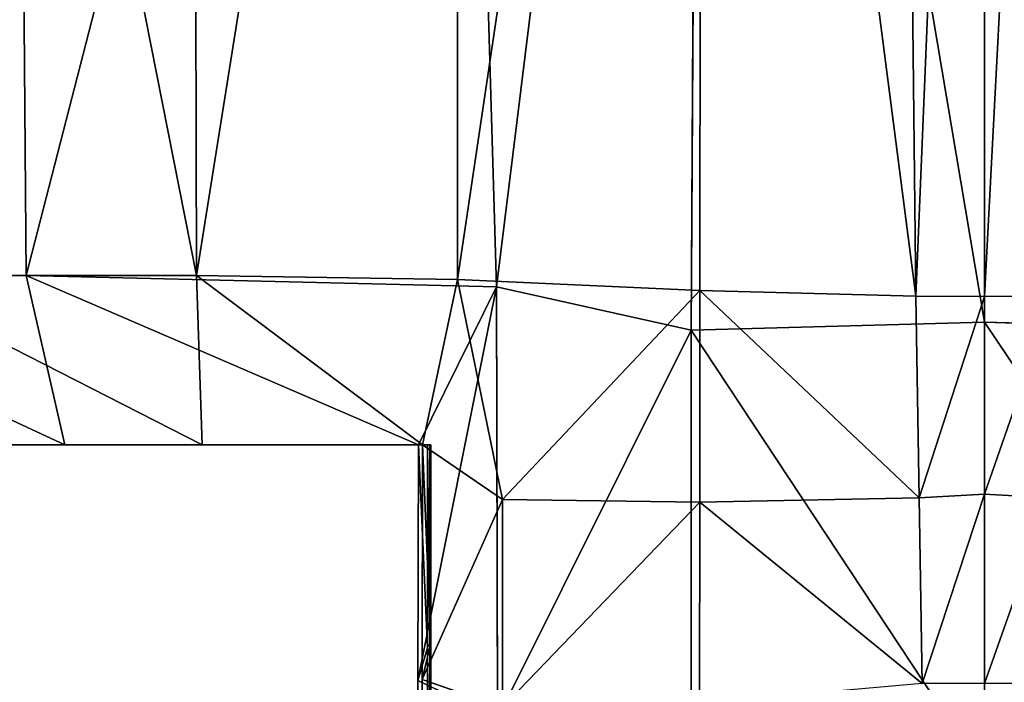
# Model space of a CAD drawing. Extents: x 0 to 35.8, y 0 to 27.5.
# Tile 95 of 256: x 20.009 to 20.456, y 0.6 to 0.9. Entities that reach past the tile are written whole.
import ezdxf

# ---------------------------------------------------------------- set-up
doc = ezdxf.new("R2010")
doc.units = 0
doc.header["$MEASUREMENT"] = 0
doc.layers.get('0').update_dxf_attribs({"color": 13, "linetype": 'CONTINUOUS'})
doc.layers.add('HDI8056C_KNOBS_-_3', color=252, linetype='CONTINUOUS')

# ---------------------------------------------------------------- blocks, each defined once
blk = doc.blocks.new('RGM8658UC_TRADECAD_V06_DXF')
at = {"layer": 'HDI8056C_KNOBS_-_3', "color": 0}
for p, q in [((20.006, 1.5273, 2.0004), (20.0118, 0.7841, 1.9996)), ((20.006, 1.5273, 2.0004), (20.0118, 0.7841, 1.9996)), ((20.0892, 0.7841, 3.865), (20.0873, 1.5272, 3.8628)), ((20.0892, 0.7841, 3.865), (20.0873, 1.5272, 3.8628)), ((20.2254, 0.7789, 1.9346), (20.2033, 1.5273, 1.9365)), ((20.2254, 0.7789, 1.9346), (20.2033, 1.5273, 1.9365)), ((20.2077, 1.5271, 3.9009), (20.2077, 0.7823, 3.9023)), ((20.2077, 1.5271, 3.9009), (20.2077, 0.7823, 3.9023)), ((20.3179, 1.5273, 1.9078), (20.3137, 0.7593, 1.9103)), ((20.3179, 1.5273, 1.9078), (20.3137, 0.7593, 1.9103)), ((20.3177, 0.7773, 3.9214), (20.3184, 1.5271, 3.9203)), ((20.3177, 0.7773, 3.9214), (20.3184, 1.5271, 3.9203)), ((20.4073, 1.5282, 3.9309), (20.4157, 0.7747, 3.9317)), ((20.4073, 1.5282, 3.9309), (20.4157, 0.7747, 3.9317)), ((20.4469, 1.5273, 1.8991), (20.4469, 0.7629, 1.8996)), ((20.4469, 1.5273, 1.8991), (20.4469, 0.7629, 1.8996)), ((20.4469, 0.7746, 3.9321), (20.4469, 1.5271, 3.9324)), ((20.4469, 0.7746, 3.9321), (20.4469, 1.5271, 3.9324)), ((19.8638, 0.7841, 2.0889), (20.0118, 0.7841, 1.9996)), ((19.8638, 0.7841, 2.0889), (20.0118, 0.7841, 1.9996)), ((20.0892, 0.7841, 3.865), (19.9411, 0.7841, 3.7921)), ((20.0892, 0.7841, 3.865), (19.9411, 0.7841, 3.7921)), ((20.2254, 0.7789, 1.9346), (20.0118, 0.7841, 1.9996)), ((20.0118, 0.7841, 1.9996), (20.0294, 0.7073, 2.0833)), ((20.2254, 0.7789, 1.9346), (20.0118, 0.7841, 1.9996)), ((20.0118, 0.7841, 1.9996), (20.0294, 0.7073, 2.0833)), ((20.2077, 0.7823, 3.9023), (20.0892, 0.7841, 3.865)), ((20.0892, 0.7841, 3.865), (20.0917, 0.7073, 3.7688)), ((20.0892, 0.7841, 3.865), (20.0917, 0.7073, 3.7688)), ((20.2077, 0.7823, 3.9023), (20.0892, 0.7841, 3.865)), ((20.2077, 0.7823, 3.9023), (20.1918, 0.7073, 3.8133)), ((20.2077, 0.7823, 3.9023), (20.1918, 0.7073, 3.8133)), ((20.228, 0.6825, 3.8996), (20.2077, 0.7823, 3.9023)), ((20.2077, 0.7823, 3.9023), (20.3177, 0.7773, 3.9214)), ((20.2077, 0.7823, 3.9023), (20.3177, 0.7773, 3.9214)), ((20.228, 0.6825, 3.8996), (20.2077, 0.7823, 3.9023)), ((20.19, 0.7073, 2.0187), (20.2254, 0.7789, 1.9346)), ((20.19, 0.7073, 2.0187), (20.2254, 0.7789, 1.9346)), ((20.3137, 0.7593, 1.9103), (20.2254, 0.7789, 1.9346)), ((20.2254, 0.7789, 1.9346), (20.2258, 0.5831, 1.9354)), ((20.3137, 0.7593, 1.9103), (20.2254, 0.7789, 1.9346)), ((20.2254, 0.7789, 1.9346), (20.2258, 0.5831, 1.9354)), ((20.3177, 0.7773, 3.9214), (20.3176, 0.6812, 3.9217)), ((20.3177, 0.7773, 3.9214), (20.3176, 0.6812, 3.9217)), ((20.4157, 0.7747, 3.9317), (20.3177, 0.7773, 3.9214)), ((20.4157, 0.7747, 3.9317), (20.3177, 0.7773, 3.9214)), ((20.4172, 0.6833, 3.9318), (20.4157, 0.7747, 3.9317)), ((20.4157, 0.7747, 3.9317), (20.4469, 0.7746, 3.9321)), ((20.4172, 0.6833, 3.9318), (20.4157, 0.7747, 3.9317)), ((20.4157, 0.7747, 3.9317), (20.4469, 0.7746, 3.9321)), ((20.4781, 0.7747, 3.9317), (20.4469, 0.7746, 3.9321)), ((20.4781, 0.7747, 3.9317), (20.4469, 0.7746, 3.9321)), ((20.4469, 0.7746, 3.9321), (20.4469, 0.6849, 3.932)), ((20.4469, 0.7746, 3.9321), (20.4469, 0.6849, 3.932)), ((20.3137, 0.7593, 1.9103), (20.4469, 0.7629, 1.8996)), ((20.3137, 0.7593, 1.9103), (20.4469, 0.7629, 1.8996)), ((20.4469, 0.7629, 1.8996), (20.5801, 0.7593, 1.9103)), ((20.4469, 0.7629, 1.8996), (20.5801, 0.7593, 1.9103)), ((20.4469, 0.7629, 1.8996), (20.4469, 0.5578, 1.9006)), ((20.4469, 0.7629, 1.8996), (20.4469, 0.5578, 1.9006)), ((20.3137, 0.565, 1.9112), (20.3137, 0.7593, 1.9103)), ((20.3137, 0.565, 1.9112), (20.3137, 0.7593, 1.9103)), ((20.0294, 0.7073, 2.0833), (19.8805, 0.7073, 2.1737)), ((20.0294, 0.7073, 2.0833), (19.8805, 0.7073, 2.1737)), ((19.9118, 0.7073, 2.3662), (20.0639, 0.7073, 2.3054)), ((19.9118, 0.7073, 2.3662), (20.0639, 0.7073, 2.3054)), ((20.0827, 0.7073, 2.5233), (19.9271, 0.7073, 2.5689)), ((20.0827, 0.7073, 2.5233), (19.9271, 0.7073, 2.5689)), ((19.9391, 0.7073, 2.7704), (20.0977, 0.7073, 2.7328)), ((19.9391, 0.7073, 2.7704), (20.0977, 0.7073, 2.7328)), ((19.9464, 0.7073, 3.6966), (20.0917, 0.7073, 3.7688)), ((19.9464, 0.7073, 3.6966), (20.0917, 0.7073, 3.7688)), ((19.9522, 0.7073, 3.204), (20.0983, 0.7073, 3.1976)), ((19.9522, 0.7073, 3.204), (20.0983, 0.7073, 3.1976)), ((19.9524, 0.7073, 2.9881), (20.0983, 0.7073, 2.9809)), ((19.9524, 0.7073, 2.9881), (20.0983, 0.7073, 2.9809)), ((19.9583, 0.7073, 3.4399), (20.0976, 0.7073, 3.4472)), ((19.9583, 0.7073, 3.4399), (20.0976, 0.7073, 3.4472)), ((20.0639, 0.7073, 2.3054), (20.0294, 0.7073, 2.0833)), ((20.0294, 0.7073, 2.0833), (20.19, 0.7073, 2.0187)), ((20.0639, 0.7073, 2.3054), (20.0294, 0.7073, 2.0833)), ((20.0294, 0.7073, 2.0833), (20.19, 0.7073, 2.0187)), ((20.0639, 0.7073, 2.3054), (20.194, 0.7073, 2.2676)), ((20.0827, 0.7073, 2.5233), (20.0639, 0.7073, 2.3054)), ((20.0639, 0.7073, 2.3054), (20.194, 0.7073, 2.2676)), ((20.0827, 0.7073, 2.5233), (20.0639, 0.7073, 2.3054)), ((20.0977, 0.7073, 2.7328), (20.0827, 0.7073, 2.5233)), ((20.1951, 0.7073, 2.488), (20.0827, 0.7073, 2.5233)), ((20.0977, 0.7073, 2.7328), (20.0827, 0.7073, 2.5233)), ((20.1951, 0.7073, 2.488), (20.0827, 0.7073, 2.5233)), ((20.0917, 0.7073, 3.7688), (20.1918, 0.7073, 3.8133)), ((20.0976, 0.7073, 3.4472), (20.0917, 0.7073, 3.7688)), ((20.0976, 0.7073, 3.4472), (20.0917, 0.7073, 3.7688)), ((20.0917, 0.7073, 3.7688), (20.1918, 0.7073, 3.8133)), ((20.1955, 0.7073, 3.4554), (20.0976, 0.7073, 3.4472)), ((20.0983, 0.7073, 3.1976), (20.0976, 0.7073, 3.4472)), ((20.1955, 0.7073, 3.4554), (20.0976, 0.7073, 3.4472)), ((20.0983, 0.7073, 3.1976), (20.0976, 0.7073, 3.4472)), ((20.0983, 0.7073, 2.9809), (20.0977, 0.7073, 2.7328)), ((20.1955, 0.7073, 2.7191), (20.0977, 0.7073, 2.7328)), ((20.0983, 0.7073, 2.9809), (20.0977, 0.7073, 2.7328)), ((20.1955, 0.7073, 2.7191), (20.0977, 0.7073, 2.7328)), ((20.1955, 0.7073, 3.2064), (20.0983, 0.7073, 3.1976)), ((20.0983, 0.7073, 3.1976), (20.0983, 0.7073, 2.9809)), ((20.0983, 0.7073, 2.9809), (20.1955, 0.7073, 2.9858)), ((20.0983, 0.7073, 3.1976), (20.0983, 0.7073, 2.9809)), ((20.1955, 0.7073, 3.2064), (20.0983, 0.7073, 3.1976)), ((20.0983, 0.7073, 2.9809), (20.1955, 0.7073, 2.9858)), ((20.1896, 0.6004, 2.0161), (20.19, 0.7073, 2.0187)), ((20.1896, 0.6004, 2.0161), (20.19, 0.7073, 2.0187)), ((20.194, 0.7073, 2.2676), (20.19, 0.7073, 2.0187)), ((20.194, 0.7073, 2.2676), (20.19, 0.7073, 2.0187)), ((20.1918, 0.7073, 3.8133), (20.1916, 0.6008, 3.8265)), ((20.1918, 0.7073, 3.8133), (20.1916, 0.6008, 3.8265)), ((20.1918, 0.7073, 3.8133), (20.1955, 0.7073, 3.4554)), ((20.228, 0.6825, 3.8996), (20.1918, 0.7073, 3.8133)), ((20.1918, 0.7073, 3.8133), (20.1955, 0.7073, 3.4554)), ((20.228, 0.6825, 3.8996), (20.1918, 0.7073, 3.8133)), ((20.194, 0.6152, 2.2701), (20.194, 0.7073, 2.2676)), ((20.194, 0.7073, 2.2676), (20.1951, 0.7073, 2.488)), ((20.194, 0.7073, 2.2676), (20.1951, 0.7073, 2.488)), ((20.194, 0.6152, 2.2701), (20.194, 0.7073, 2.2676)), ((20.1951, 0.7073, 2.488), (20.195, 0.6173, 2.488)), ((20.1951, 0.7073, 2.488), (20.195, 0.6173, 2.488)), ((20.1955, 0.7073, 2.7191), (20.1951, 0.7073, 2.488)), ((20.1955, 0.7073, 2.7191), (20.1951, 0.7073, 2.488)), ((20.1955, 0.7073, 3.4554), (20.1955, 0.7073, 3.2064)), ((20.1955, 0.7073, 2.9858), (20.1955, 0.7073, 2.7191)), ((20.1955, 0.7073, 3.2064), (20.1955, 0.7073, 2.9858)), ((20.1955, 0.6173, 3.4554), (20.1955, 0.7073, 3.4554)), ((20.1955, 0.6173, 2.7191), (20.1955, 0.7073, 2.7191)), ((20.1955, 0.7073, 2.9858), (20.1955, 0.7073, 2.7191)), ((20.1955, 0.7073, 2.9858), (20.1955, 0.6173, 2.9858)), ((20.1955, 0.6173, 3.2064), (20.1955, 0.7073, 3.2064)), ((20.1955, 0.7073, 3.4554), (20.1955, 0.7073, 3.2064)), ((20.1955, 0.6173, 3.4554), (20.1955, 0.7073, 3.4554)), ((20.1955, 0.6173, 2.7191), (20.1955, 0.7073, 2.7191)), ((20.1955, 0.7073, 2.9858), (20.1955, 0.6173, 2.9858)), ((20.1955, 0.7073, 3.2064), (20.1955, 0.7073, 2.9858)), ((20.1955, 0.6173, 3.2064), (20.1955, 0.7073, 3.2064)), ((20.4469, 0.6849, 3.932), (20.4172, 0.6833, 3.9318)), ((20.4469, 0.6849, 3.932), (20.4172, 0.6833, 3.9318)), ((20.4469, 0.5989, 3.932), (20.4469, 0.6849, 3.932)), ((20.4469, 0.6849, 3.932), (20.4766, 0.6833, 3.9318)), ((20.4469, 0.6849, 3.932), (20.4766, 0.6833, 3.9318)), ((20.4469, 0.5989, 3.932), (20.4469, 0.6849, 3.932)), ((20.228, 0.6825, 3.8996), (20.3176, 0.6812, 3.9217)), ((20.228, 0.5882, 3.897), (20.228, 0.6825, 3.8996)), ((20.228, 0.6825, 3.8996), (20.3176, 0.6812, 3.9217)), ((20.228, 0.5882, 3.897), (20.228, 0.6825, 3.8996)), ((20.3176, 0.6812, 3.9217), (20.3175, 0.59, 3.9217)), ((20.3176, 0.6812, 3.9217), (20.3175, 0.59, 3.9217)), ((20.4172, 0.6833, 3.9318), (20.3176, 0.6812, 3.9217)), ((20.4172, 0.6833, 3.9318), (20.3176, 0.6812, 3.9217)), ((20.4185, 0.5989, 3.932), (20.4172, 0.6833, 3.9318)), ((20.4185, 0.5989, 3.932), (20.4172, 0.6833, 3.9318)), ((20.1955, 0.6173, 3.4554), (20.1916, 0.6008, 3.8265)), ((20.1955, 0.6173, 3.4554), (20.1916, 0.6008, 3.8265)), ((20.195, 0.6173, 2.488), (20.194, 0.6152, 2.2701)), ((20.195, 0.6173, 2.488), (20.194, 0.6152, 2.2701)), ((20.1948, 0.053, 2.4889), (20.195, 0.6173, 2.488)), ((20.1948, 0.053, 2.4889), (20.195, 0.6173, 2.488)), ((20.195, 0.6173, 2.488), (20.1955, 0.6173, 2.7191)), ((20.195, 0.6173, 2.488), (20.1955, 0.6173, 2.7191)), ((20.1955, 0.053, 3.4808), (20.1955, 0.6173, 3.4554)), ((20.1955, 0.6173, 2.9858), (20.1955, 0.053, 2.9868)), ((20.1955, 0.053, 2.7194), (20.1955, 0.6173, 2.7191)), ((20.1955, 0.6173, 2.7191), (20.1955, 0.6173, 2.9858)), ((20.1955, 0.053, 3.4808), (20.1955, 0.6173, 3.4554)), ((20.1955, 0.053, 3.2198), (20.1955, 0.6173, 3.2064)), ((20.1955, 0.6173, 3.2064), (20.1955, 0.6173, 3.4554)), ((20.1955, 0.053, 2.7194), (20.1955, 0.6173, 2.7191)), ((20.1955, 0.053, 3.2198), (20.1955, 0.6173, 3.2064)), ((20.1955, 0.6173, 2.9858), (20.1955, 0.053, 2.9868)), ((20.1955, 0.6173, 2.9858), (20.1955, 0.6173, 3.2064)), ((20.1955, 0.6173, 2.7191), (20.1955, 0.6173, 2.9858)), ((20.1955, 0.6173, 3.2064), (20.1955, 0.6173, 3.4554)), ((20.1955, 0.6173, 2.9858), (20.1955, 0.6173, 3.2064)), ((20.1896, 0.6004, 2.0161), (20.194, 0.6152, 2.2701)), ((20.1896, 0.6004, 2.0161), (20.194, 0.6152, 2.2701)), ((20.194, 0.6152, 2.2701), (20.194, 0.053, 2.3072)), ((20.194, 0.6152, 2.2701), (20.194, 0.053, 2.3072)), ((20.1911, 0.053, 2.0275), (20.1896, 0.6004, 2.0161)), ((20.1896, 0.6004, 2.0161), (20.2258, 0.5831, 1.9354)), ((20.1911, 0.053, 2.0275), (20.1896, 0.6004, 2.0161)), ((20.1896, 0.6004, 2.0161), (20.2258, 0.5831, 1.9354)), ((20.1916, 0.6008, 3.8265), (20.1918, 0.053, 3.7935)), ((20.1916, 0.6008, 3.8265), (20.228, 0.5882, 3.897)), ((20.1916, 0.6008, 3.8265), (20.1918, 0.053, 3.7935)), ((20.1916, 0.6008, 3.8265), (20.228, 0.5882, 3.897))]:
    blk.add_line(p, q, dxfattribs=at)
at = {"layer": 'HDI8056C_KNOBS_-_3', "color": 252}
mesh = blk.add_polyface(dxfattribs=at)
corners = [(19.8638, 0.7841, 2.0889), (20.006, 1.5273, 2.0004), (19.8637, 1.5273, 2.0878), (20.0118, 0.7841, 1.9996)]
mesh.append_faces([[corners[k] for k in face] for face in [(0, 1, 2), (1, 0, 3)]], dxfattribs={"vtx0": -1, "color": 252})
mesh = blk.add_polyface(dxfattribs=at)
corners = [(19.9421, 1.5272, 3.7907), (20.0892, 0.7841, 3.865), (19.9411, 0.7841, 3.7921), (20.0873, 1.5272, 3.8628)]
mesh.append_faces([[corners[k] for k in face] for face in [(0, 1, 2), (1, 0, 3)]], dxfattribs={"vtx0": -1, "color": 252})
mesh = blk.add_polyface(dxfattribs=at)
corners = [(20.0118, 0.7841, 1.9996), (20.2033, 1.5273, 1.9365), (20.006, 1.5273, 2.0004), (20.2254, 0.7789, 1.9346)]
mesh.append_faces([[corners[k] for k in face] for face in [(0, 1, 2), (1, 0, 3)]], dxfattribs={"vtx0": -1, "color": 252})
mesh = blk.add_polyface(dxfattribs=at)
corners = [(20.2077, 1.5271, 3.9009), (20.0892, 0.7841, 3.865), (20.0873, 1.5272, 3.8628), (20.2077, 0.7823, 3.9023)]
mesh.append_faces([[corners[k] for k in face] for face in [(0, 1, 2), (1, 0, 3)]], dxfattribs={"vtx0": -1, "color": 252})
mesh = blk.add_polyface(dxfattribs=at)
corners = [(20.2254, 0.7789, 1.9346), (20.3179, 1.5273, 1.9078), (20.2033, 1.5273, 1.9365), (20.3137, 0.7593, 1.9103)]
mesh.append_faces([[corners[k] for k in face] for face in [(0, 1, 2), (1, 0, 3)]], dxfattribs={"vtx0": -1, "color": 252})
mesh = blk.add_polyface(dxfattribs=at)
corners = [(20.3184, 1.5271, 3.9203), (20.2077, 0.7823, 3.9023), (20.2077, 1.5271, 3.9009), (20.3177, 0.7773, 3.9214)]
mesh.append_faces([[corners[k] for k in face] for face in [(0, 1, 2), (1, 0, 3)]], dxfattribs={"vtx0": -1, "color": 252})
mesh = blk.add_polyface(dxfattribs=at)
corners = [(20.4469, 0.7629, 1.8996), (20.3179, 1.5273, 1.9078), (20.3137, 0.7593, 1.9103), (20.4469, 1.5273, 1.8991)]
mesh.append_faces([[corners[k] for k in face] for face in [(0, 1, 2), (1, 0, 3)]], dxfattribs={"vtx0": -1, "color": 252})
mesh = blk.add_polyface(dxfattribs=at)
corners = [(20.3184, 1.5271, 3.9203), (20.4157, 0.7747, 3.9317), (20.3177, 0.7773, 3.9214), (20.4073, 1.5282, 3.9309)]
mesh.append_faces([[corners[k] for k in face] for face in [(0, 1, 2), (1, 0, 3)]], dxfattribs={"vtx0": -1, "color": 252})
mesh = blk.add_polyface(dxfattribs=at)
corners = [(20.4469, 1.5271, 3.9324), (20.4157, 0.7747, 3.9317), (20.4073, 1.5282, 3.9309), (20.4469, 0.7746, 3.9321)]
mesh.append_faces([[corners[k] for k in face] for face in [(0, 1, 2), (1, 0, 3)]], dxfattribs={"vtx0": -1, "color": 252})
mesh = blk.add_polyface(dxfattribs=at)
corners = [(20.4864, 1.5282, 3.9309), (20.4469, 0.7746, 3.9321), (20.4469, 1.5271, 3.9324), (20.4781, 0.7747, 3.9317)]
mesh.append_faces([[corners[k] for k in face] for face in [(0, 1, 2), (1, 0, 3)]], dxfattribs={"vtx0": -1, "color": 252})
mesh = blk.add_polyface(dxfattribs=at)
corners = [(20.5801, 0.7593, 1.9103), (20.4469, 1.5273, 1.8991), (20.4469, 0.7629, 1.8996), (20.5758, 1.5273, 1.9078)]
mesh.append_faces([[corners[k] for k in face] for face in [(0, 1, 2), (1, 0, 3)]], dxfattribs={"vtx0": -1, "color": 252})
mesh = blk.add_polyface(dxfattribs=at)
corners = [(19.8638, 0.7841, 2.0889), (20.0294, 0.7073, 2.0833), (20.0118, 0.7841, 1.9996), (19.8805, 0.7073, 2.1737)]
mesh.append_faces([[corners[k] for k in face] for face in [(0, 1, 2), (1, 0, 3)]], dxfattribs={"vtx0": -1, "color": 252})
mesh = blk.add_polyface(dxfattribs=at)
corners = [(19.9411, 0.7841, 3.7921), (20.0917, 0.7073, 3.7688), (19.9464, 0.7073, 3.6966), (20.0892, 0.7841, 3.865)]
mesh.append_faces([[corners[k] for k in face] for face in [(0, 1, 2), (1, 0, 3)]], dxfattribs={"vtx0": -1, "color": 252})
mesh = blk.add_polyface(dxfattribs=at)
corners = [(20.19, 0.7073, 2.0187), (20.2254, 0.7789, 1.9346), (20.0118, 0.7841, 1.9996)]
mesh.append_faces([[corners[k] for k in face] for face in [(0, 1, 2)]], dxfattribs={"color": 252})
mesh = blk.add_polyface(dxfattribs=at)
corners = [(20.0294, 0.7073, 2.0833), (20.19, 0.7073, 2.0187), (20.0118, 0.7841, 1.9996)]
mesh.append_faces([[corners[k] for k in face] for face in [(0, 1, 2)]], dxfattribs={"color": 252})
mesh = blk.add_polyface(dxfattribs=at)
corners = [(20.0892, 0.7841, 3.865), (20.1918, 0.7073, 3.8133), (20.0917, 0.7073, 3.7688)]
mesh.append_faces([[corners[k] for k in face] for face in [(0, 1, 2)]], dxfattribs={"color": 252})
mesh = blk.add_polyface(dxfattribs=at)
corners = [(20.2077, 0.7823, 3.9023), (20.1918, 0.7073, 3.8133), (20.0892, 0.7841, 3.865)]
mesh.append_faces([[corners[k] for k in face] for face in [(0, 1, 2)]], dxfattribs={"color": 252})
mesh = blk.add_polyface(dxfattribs=at)
corners = [(20.2077, 0.7823, 3.9023), (20.228, 0.6825, 3.8996), (20.1918, 0.7073, 3.8133)]
mesh.append_faces([[corners[k] for k in face] for face in [(0, 1, 2)]], dxfattribs={"color": 252})
mesh = blk.add_polyface(dxfattribs=at)
corners = [(20.3177, 0.7773, 3.9214), (20.228, 0.6825, 3.8996), (20.2077, 0.7823, 3.9023)]
mesh.append_faces([[corners[k] for k in face] for face in [(0, 1, 2)]], dxfattribs={"color": 252})
mesh = blk.add_polyface(dxfattribs=at)
corners = [(20.2254, 0.7789, 1.9346), (20.1896, 0.6004, 2.0161), (20.2258, 0.5831, 1.9354), (20.19, 0.7073, 2.0187)]
mesh.append_faces([[corners[k] for k in face] for face in [(0, 1, 2), (1, 0, 3)]], dxfattribs={"vtx0": -1, "color": 252})
mesh = blk.add_polyface(dxfattribs=at)
corners = [(20.2258, 0.5831, 1.9354), (20.3137, 0.7593, 1.9103), (20.2254, 0.7789, 1.9346), (20.3137, 0.565, 1.9112)]
mesh.append_faces([[corners[k] for k in face] for face in [(0, 1, 2), (1, 0, 3)]], dxfattribs={"vtx0": -1, "color": 252})
mesh = blk.add_polyface(dxfattribs=at)
corners = [(20.3177, 0.7773, 3.9214), (20.3176, 0.6812, 3.9217), (20.228, 0.6825, 3.8996)]
mesh.append_faces([[corners[k] for k in face] for face in [(0, 1, 2)]], dxfattribs={"color": 252})
mesh = blk.add_polyface(dxfattribs=at)
corners = [(20.3177, 0.7773, 3.9214), (20.4172, 0.6833, 3.9318), (20.3176, 0.6812, 3.9217), (20.4157, 0.7747, 3.9317)]
mesh.append_faces([[corners[k] for k in face] for face in [(0, 1, 2), (1, 0, 3)]], dxfattribs={"vtx0": -1, "color": 252})
mesh = blk.add_polyface(dxfattribs=at)
corners = [(20.4469, 0.7746, 3.9321), (20.4172, 0.6833, 3.9318), (20.4157, 0.7747, 3.9317), (20.4469, 0.6849, 3.932)]
mesh.append_faces([[corners[k] for k in face] for face in [(0, 1, 2), (1, 0, 3)]], dxfattribs={"vtx0": -1, "color": 252})
mesh = blk.add_polyface(dxfattribs=at)
corners = [(20.4781, 0.7747, 3.9317), (20.4469, 0.6849, 3.932), (20.4469, 0.7746, 3.9321), (20.4766, 0.6833, 3.9318)]
mesh.append_faces([[corners[k] for k in face] for face in [(0, 1, 2), (1, 0, 3)]], dxfattribs={"vtx0": -1, "color": 252})
mesh = blk.add_polyface(dxfattribs=at)
corners = [(20.4469, 0.5578, 1.9006), (20.3137, 0.7593, 1.9103), (20.3137, 0.565, 1.9112), (20.4469, 0.7629, 1.8996)]
mesh.append_faces([[corners[k] for k in face] for face in [(0, 1, 2), (1, 0, 3)]], dxfattribs={"vtx0": -1, "color": 252})
mesh = blk.add_polyface(dxfattribs=at)
corners = [(20.5801, 0.565, 1.9112), (20.4469, 0.7629, 1.8996), (20.4469, 0.5578, 1.9006), (20.5801, 0.7593, 1.9103)]
mesh.append_faces([[corners[k] for k in face] for face in [(0, 1, 2), (1, 0, 3)]], dxfattribs={"vtx0": -1, "color": 252})
mesh = blk.add_polyface(dxfattribs=at)
corners = [(19.8805, 0.7073, 2.1737), (20.0639, 0.7073, 2.3054), (20.0294, 0.7073, 2.0833), (19.9118, 0.7073, 2.3662)]
mesh.append_faces([[corners[k] for k in face] for face in [(0, 1, 2), (1, 0, 3)]], dxfattribs={"vtx0": -1, "color": 252})
mesh = blk.add_polyface(dxfattribs=at)
corners = [(19.9118, 0.7073, 2.3662), (20.0827, 0.7073, 2.5233), (20.0639, 0.7073, 2.3054), (19.9271, 0.7073, 2.5689)]
mesh.append_faces([[corners[k] for k in face] for face in [(0, 1, 2), (1, 0, 3)]], dxfattribs={"vtx0": -1, "color": 252})
mesh = blk.add_polyface(dxfattribs=at)
corners = [(19.9271, 0.7073, 2.5689), (20.0977, 0.7073, 2.7328), (20.0827, 0.7073, 2.5233), (19.9391, 0.7073, 2.7704)]
mesh.append_faces([[corners[k] for k in face] for face in [(0, 1, 2), (1, 0, 3)]], dxfattribs={"vtx0": -1, "color": 252})
mesh = blk.add_polyface(dxfattribs=at)
corners = [(19.9391, 0.7073, 2.7704), (20.0983, 0.7073, 2.9809), (20.0977, 0.7073, 2.7328), (19.9524, 0.7073, 2.9881)]
mesh.append_faces([[corners[k] for k in face] for face in [(0, 1, 2), (1, 0, 3)]], dxfattribs={"vtx0": -1, "color": 252})
mesh = blk.add_polyface(dxfattribs=at)
corners = [(19.9464, 0.7073, 3.6966), (20.0976, 0.7073, 3.4472), (19.9583, 0.7073, 3.4399), (20.0917, 0.7073, 3.7688)]
mesh.append_faces([[corners[k] for k in face] for face in [(0, 1, 2), (1, 0, 3)]], dxfattribs={"vtx0": -1, "color": 252})
mesh = blk.add_polyface(dxfattribs=at)
corners = [(19.9524, 0.7073, 2.9881), (20.0983, 0.7073, 3.1976), (20.0983, 0.7073, 2.9809), (19.9522, 0.7073, 3.204)]
mesh.append_faces([[corners[k] for k in face] for face in [(0, 1, 2), (1, 0, 3)]], dxfattribs={"vtx0": -1, "color": 252})
mesh = blk.add_polyface(dxfattribs=at)
corners = [(19.9522, 0.7073, 3.204), (20.0976, 0.7073, 3.4472), (20.0983, 0.7073, 3.1976), (19.9583, 0.7073, 3.4399)]
mesh.append_faces([[corners[k] for k in face] for face in [(0, 1, 2), (1, 0, 3)]], dxfattribs={"vtx0": -1, "color": 252})
mesh = blk.add_polyface(dxfattribs=at)
corners = [(20.0294, 0.7073, 2.0833), (20.194, 0.7073, 2.2676), (20.19, 0.7073, 2.0187), (20.0639, 0.7073, 2.3054)]
mesh.append_faces([[corners[k] for k in face] for face in [(0, 1, 2), (1, 0, 3)]], dxfattribs={"vtx0": -1, "color": 252})
mesh = blk.add_polyface(dxfattribs=at)
corners = [(20.0639, 0.7073, 2.3054), (20.1951, 0.7073, 2.488), (20.194, 0.7073, 2.2676), (20.0827, 0.7073, 2.5233)]
mesh.append_faces([[corners[k] for k in face] for face in [(0, 1, 2), (1, 0, 3)]], dxfattribs={"vtx0": -1, "color": 252})
mesh = blk.add_polyface(dxfattribs=at)
corners = [(20.0827, 0.7073, 2.5233), (20.1955, 0.7073, 2.7191), (20.1951, 0.7073, 2.488), (20.0977, 0.7073, 2.7328)]
mesh.append_faces([[corners[k] for k in face] for face in [(0, 1, 2), (1, 0, 3)]], dxfattribs={"vtx0": -1, "color": 252})
mesh = blk.add_polyface(dxfattribs=at)
corners = [(20.0917, 0.7073, 3.7688), (20.1955, 0.7073, 3.4554), (20.0976, 0.7073, 3.4472), (20.1918, 0.7073, 3.8133)]
mesh.append_faces([[corners[k] for k in face] for face in [(0, 1, 2), (1, 0, 3)]], dxfattribs={"vtx0": -1, "color": 252})
mesh = blk.add_polyface(dxfattribs=at)
corners = [(20.0976, 0.7073, 3.4472), (20.1955, 0.7073, 3.2064), (20.0983, 0.7073, 3.1976), (20.1955, 0.7073, 3.4554)]
mesh.append_faces([[corners[k] for k in face] for face in [(0, 1, 2), (1, 0, 3)]], dxfattribs={"vtx0": -1, "color": 252})
mesh = blk.add_polyface(dxfattribs=at)
corners = [(20.0977, 0.7073, 2.7328), (20.1955, 0.7073, 2.9858), (20.1955, 0.7073, 2.7191), (20.0983, 0.7073, 2.9809)]
mesh.append_faces([[corners[k] for k in face] for face in [(0, 1, 2), (1, 0, 3)]], dxfattribs={"vtx0": -1, "color": 252})
mesh = blk.add_polyface(dxfattribs=at)
corners = [(20.0983, 0.7073, 3.1976), (20.1955, 0.7073, 2.9858), (20.0983, 0.7073, 2.9809), (20.1955, 0.7073, 3.2064)]
mesh.append_faces([[corners[k] for k in face] for face in [(0, 1, 2), (1, 0, 3)]], dxfattribs={"vtx0": -1, "color": 252})
mesh = blk.add_polyface(dxfattribs=at)
corners = [(20.19, 0.7073, 2.0187), (20.194, 0.6152, 2.2701), (20.1896, 0.6004, 2.0161), (20.194, 0.7073, 2.2676)]
mesh.append_faces([[corners[k] for k in face] for face in [(0, 1, 2), (1, 0, 3)]], dxfattribs={"vtx0": -1, "color": 252})
mesh = blk.add_polyface(dxfattribs=at)
corners = [(20.1955, 0.6173, 3.4554), (20.1918, 0.7073, 3.8133), (20.1916, 0.6008, 3.8265), (20.1955, 0.7073, 3.4554)]
mesh.append_faces([[corners[k] for k in face] for face in [(0, 1, 2), (1, 0, 3)]], dxfattribs={"vtx0": -1, "color": 252})
mesh = blk.add_polyface(dxfattribs=at)
corners = [(20.1918, 0.7073, 3.8133), (20.228, 0.6825, 3.8996), (20.1916, 0.6008, 3.8265)]
mesh.append_faces([[corners[k] for k in face] for face in [(0, 1, 2)]], dxfattribs={"color": 252})
mesh = blk.add_polyface(dxfattribs=at)
corners = [(20.194, 0.7073, 2.2676), (20.195, 0.6173, 2.488), (20.194, 0.6152, 2.2701), (20.1951, 0.7073, 2.488)]
mesh.append_faces([[corners[k] for k in face] for face in [(0, 1, 2), (1, 0, 3)]], dxfattribs={"vtx0": -1, "color": 252})
mesh = blk.add_polyface(dxfattribs=at)
corners = [(20.1951, 0.7073, 2.488), (20.1955, 0.6173, 2.7191), (20.195, 0.6173, 2.488), (20.1955, 0.7073, 2.7191)]
mesh.append_faces([[corners[k] for k in face] for face in [(0, 1, 2), (1, 0, 3)]], dxfattribs={"vtx0": -1, "color": 252})
mesh = blk.add_polyface(dxfattribs=at)
corners = [(20.1955, 0.7073, 2.7191), (20.1955, 0.6173, 2.9858), (20.1955, 0.6173, 2.7191), (20.1955, 0.7073, 2.9858)]
mesh.append_faces([[corners[k] for k in face] for face in [(0, 1, 2), (1, 0, 3)]], dxfattribs={"vtx0": -1, "color": 252})
mesh = blk.add_polyface(dxfattribs=at)
corners = [(20.1955, 0.7073, 3.2064), (20.1955, 0.6173, 3.4554), (20.1955, 0.6173, 3.2064), (20.1955, 0.7073, 3.4554)]
mesh.append_faces([[corners[k] for k in face] for face in [(0, 1, 2), (1, 0, 3)]], dxfattribs={"vtx0": -1, "color": 252})
mesh = blk.add_polyface(dxfattribs=at)
corners = [(20.1955, 0.7073, 2.9858), (20.1955, 0.6173, 3.2064), (20.1955, 0.6173, 2.9858), (20.1955, 0.7073, 3.2064)]
mesh.append_faces([[corners[k] for k in face] for face in [(0, 1, 2), (1, 0, 3)]], dxfattribs={"vtx0": -1, "color": 252})
mesh = blk.add_polyface(dxfattribs=at)
corners = [(20.4469, 0.6849, 3.932), (20.4185, 0.5989, 3.932), (20.4172, 0.6833, 3.9318), (20.4469, 0.5989, 3.932)]
mesh.append_faces([[corners[k] for k in face] for face in [(0, 1, 2), (1, 0, 3)]], dxfattribs={"vtx0": -1, "color": 252})
mesh = blk.add_polyface(dxfattribs=at)
corners = [(20.4766, 0.6833, 3.9318), (20.4469, 0.5989, 3.932), (20.4469, 0.6849, 3.932), (20.4752, 0.5989, 3.932)]
mesh.append_faces([[corners[k] for k in face] for face in [(0, 1, 2), (1, 0, 3)]], dxfattribs={"vtx0": -1, "color": 252})
mesh = blk.add_polyface(dxfattribs=at)
corners = [(20.228, 0.6825, 3.8996), (20.228, 0.5882, 3.897), (20.1916, 0.6008, 3.8265)]
mesh.append_faces([[corners[k] for k in face] for face in [(0, 1, 2)]], dxfattribs={"color": 252})
mesh = blk.add_polyface(dxfattribs=at)
corners = [(20.3176, 0.6812, 3.9217), (20.228, 0.5882, 3.897), (20.228, 0.6825, 3.8996), (20.3175, 0.59, 3.9217)]
mesh.append_faces([[corners[k] for k in face] for face in [(0, 1, 2), (1, 0, 3)]], dxfattribs={"vtx0": -1, "color": 252})
mesh = blk.add_polyface(dxfattribs=at)
corners = [(20.3176, 0.6812, 3.9217), (20.4185, 0.5989, 3.932), (20.3175, 0.59, 3.9217), (20.4172, 0.6833, 3.9318)]
mesh.append_faces([[corners[k] for k in face] for face in [(0, 1, 2), (1, 0, 3)]], dxfattribs={"vtx0": -1, "color": 252})
mesh = blk.add_polyface(dxfattribs=at)
corners = [(20.1955, 0.6173, 3.4554), (20.1918, 0.053, 3.7935), (20.1955, 0.053, 3.4808), (20.1916, 0.6008, 3.8265)]
mesh.append_faces([[corners[k] for k in face] for face in [(0, 1, 2), (1, 0, 3)]], dxfattribs={"vtx0": -1, "color": 252})
mesh = blk.add_polyface(dxfattribs=at)
corners = [(20.194, 0.6152, 2.2701), (20.1948, 0.053, 2.4889), (20.194, 0.053, 2.3072), (20.195, 0.6173, 2.488)]
mesh.append_faces([[corners[k] for k in face] for face in [(0, 1, 2), (1, 0, 3)]], dxfattribs={"vtx0": -1, "color": 252})
mesh = blk.add_polyface(dxfattribs=at)
corners = [(20.195, 0.6173, 2.488), (20.1955, 0.053, 2.7194), (20.1948, 0.053, 2.4889), (20.1955, 0.6173, 2.7191)]
mesh.append_faces([[corners[k] for k in face] for face in [(0, 1, 2), (1, 0, 3)]], dxfattribs={"vtx0": -1, "color": 252})
mesh = blk.add_polyface(dxfattribs=at)
corners = [(20.1955, 0.6173, 2.7191), (20.1955, 0.053, 2.9868), (20.1955, 0.053, 2.7194), (20.1955, 0.6173, 2.9858)]
mesh.append_faces([[corners[k] for k in face] for face in [(0, 1, 2), (1, 0, 3)]], dxfattribs={"vtx0": -1, "color": 252})
mesh = blk.add_polyface(dxfattribs=at)
corners = [(20.1955, 0.6173, 3.2064), (20.1955, 0.053, 3.4808), (20.1955, 0.053, 3.2198), (20.1955, 0.6173, 3.4554)]
mesh.append_faces([[corners[k] for k in face] for face in [(0, 1, 2), (1, 0, 3)]], dxfattribs={"vtx0": -1, "color": 252})
mesh = blk.add_polyface(dxfattribs=at)
corners = [(20.1955, 0.6173, 2.9858), (20.1955, 0.053, 3.2198), (20.1955, 0.053, 2.9868), (20.1955, 0.6173, 3.2064)]
mesh.append_faces([[corners[k] for k in face] for face in [(0, 1, 2), (1, 0, 3)]], dxfattribs={"vtx0": -1, "color": 252})
mesh = blk.add_polyface(dxfattribs=at)
corners = [(20.1896, 0.6004, 2.0161), (20.194, 0.053, 2.3072), (20.1911, 0.053, 2.0275), (20.194, 0.6152, 2.2701)]
mesh.append_faces([[corners[k] for k in face] for face in [(0, 1, 2), (1, 0, 3)]], dxfattribs={"vtx0": -1, "color": 252})
mesh = blk.add_polyface(dxfattribs=at)
corners = [(20.1896, 0.6004, 2.0161), (20.1911, 0.053, 2.0275), (20.2258, 0.5831, 1.9354)]
mesh.append_faces([[corners[k] for k in face] for face in [(0, 1, 2)]], dxfattribs={"color": 252})
mesh = blk.add_polyface(dxfattribs=at)
corners = [(20.1916, 0.6008, 3.8265), (20.228, 0.5882, 3.897), (20.1918, 0.053, 3.7935)]
mesh.append_faces([[corners[k] for k in face] for face in [(0, 1, 2)]], dxfattribs={"color": 252})

msp = doc.modelspace()

# ---------------------------------------------------------------- block references
at = {"color": 0}
msp.add_blockref('RGM8658UC_TRADECAD_V06_DXF', (0, 0), dxfattribs=at)

doc.saveas('drawing.dxf')
